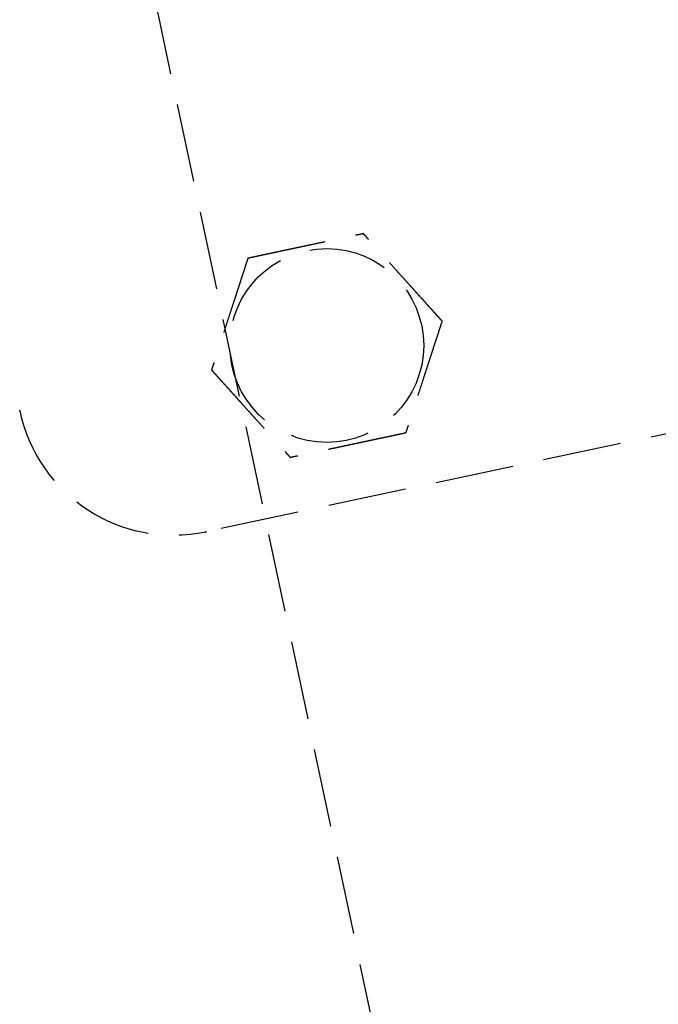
# Model space of a CAD drawing. Header units: millimetres. Extents: x 42975 to 708721, y 118172 to 172014.
# Tile 123 of 256: x 329156 to 329197, y 147228 to 147291. Entities that reach past the tile are written whole.
import ezdxf

# ---------------------------------------------------------------- set-up
doc = ezdxf.new("R2010")
doc.units = ezdxf.units.MM
doc.linetypes.add('ГТО-1 Пунктир', pattern=[7, 5, -2])
doc.layers.add('ГТО-2_Размеры_035', color=2, linetype='Continuous', lineweight=35)
doc.layers.add('ОГОС_Пунктир_025', color=151, linetype='ГТО-1 Пунктир', lineweight=25)

# ---------------------------------------------------------------- blocks, each defined once
blk = doc.blocks.new('ОГСО_Затвор_План')
at = {"layer": 'ОГОС_Пунктир_025'}
blk.add_line((-804.171, -137.499), (-1174.17, -137.499), dxfattribs=at)
blk.add_line((-804.171, -137.499), (-1174.17, -137.499), dxfattribs=at)
blk.add_lwpolyline([(-1013.72, 474.999), (-1140.8, 474.999), (-1142.8, 472.998), (-1142.8, 462.998), (-1170.3, 435.498), (-1170.3, -435.498), (-1142.8, -462.998), (-1142.8, -472.998), (-1140.8, -474.999), (-1013.72, -474.999)], dxfattribs=at)
blk.add_circle((-1164.17, -127.499), 6.172, dxfattribs=at)
blk.add_circle((-1164.17, -127.499), 6.172, dxfattribs=at)
blk.add_arc((-1174.17, -127.499), 10, 180, 270, dxfattribs=at)
blk.add_arc((-1174.17, -127.499), 10, 180, 270, dxfattribs=at)
for points, knots in [([(-1167.923, -120.999), (-1167.923, -121.001), (-1167.925, -121.003), (-1167.927, -121.007), (-1167.93, -121.012), (-1167.933, -121.018), (-1167.938, -121.026), (-1167.943, -121.035), (-1167.95, -121.046), (-1167.957, -121.059), (-1167.966, -121.074), (-1167.975, -121.091), (-1167.986, -121.109), (-1167.998, -121.131), (-1168.013, -121.157), (-1168.031, -121.187), (-1168.05, -121.219), (-1168.069, -121.253), (-1168.089, -121.288), (-1168.11, -121.324), (-1168.135, -121.367), (-1168.165, -121.419), (-1168.199, -121.478), (-1168.234, -121.538), (-1168.27, -121.6), (-1168.306, -121.664), (-1168.343, -121.728), (-1168.381, -121.793), (-1168.435, -121.887), (-1168.507, -122.011), (-1168.595, -122.164), (-1168.685, -122.319), (-1168.775, -122.476), (-1168.866, -122.633), (-1168.957, -122.792), (-1169.049, -122.951), (-1169.141, -123.11), (-1169.233, -123.269), (-1169.374, -123.513), (-1169.562, -123.839), (-1169.831, -124.305), (-1170.132, -124.827), (-1170.387, -125.267), (-1170.562, -125.571), (-1170.659, -125.739), (-1170.755, -125.905), (-1170.851, -126.071), (-1170.945, -126.235), (-1171.039, -126.398), (-1171.12, -126.538), (-1171.188, -126.655), (-1171.243, -126.751), (-1171.298, -126.845), (-1171.343, -126.924), (-1171.381, -126.989), (-1171.41, -127.04), (-1171.439, -127.09), (-1171.467, -127.138), (-1171.494, -127.185), (-1171.519, -127.229), (-1171.542, -127.268), (-1171.561, -127.301), (-1171.577, -127.328), (-1171.591, -127.354), (-1171.606, -127.378), (-1171.619, -127.401), (-1171.63, -127.42), (-1171.639, -127.436), (-1171.646, -127.449), (-1171.653, -127.461), (-1171.659, -127.471), (-1171.664, -127.48), (-1171.668, -127.487), (-1171.671, -127.493), (-1171.673, -127.496), (-1171.675, -127.498), (-1171.675, -127.499), (-1171.675, -127.499)], [0, 0, 0, 0, 0.004183, 0.008797, 0.014276, 0.02105, 0.029552, 0.040215, 0.053195, 0.068474, 0.085818, 0.104993, 0.125765, 0.147899, 0.180994, 0.216161, 0.253234, 0.29205, 0.332445, 0.374254, 0.417315, 0.483334, 0.551514, 0.621613, 0.69339, 0.766603, 0.841012, 0.916375, 0.99245, 1.167446, 1.344601, 1.523633, 1.704257, 1.886191, 2.069149, 2.252848, 2.437005, 2.621334, 2.805554, 3.279764, 3.75277, 4.41891, 5.086083, 5.279535, 5.472702, 5.665158, 5.856483, 6.046253, 6.234045, 6.419437, 6.531418, 6.641938, 6.75059, 6.856968, 6.91691, 6.975713, 7.033123, 7.088887, 7.14275, 7.194459, 7.243761, 7.276854, 7.308461, 7.33841, 7.366532, 7.392657, 7.416615, 7.433196, 7.448328, 7.461901, 7.473804, 7.483927, 7.492159, 7.498389, 7.502508, 7.504454, 7.505539, 7.505539, 7.505539, 7.505539]), ([(-1167.923, -120.999), (-1167.923, -121.001), (-1167.925, -121.003), (-1167.927, -121.007), (-1167.93, -121.012), (-1167.933, -121.018), (-1167.938, -121.026), (-1167.943, -121.035), (-1167.95, -121.046), (-1167.957, -121.059), (-1167.966, -121.074), (-1167.975, -121.091), (-1167.986, -121.109), (-1167.998, -121.131), (-1168.013, -121.157), (-1168.031, -121.187), (-1168.05, -121.219), (-1168.069, -121.253), (-1168.089, -121.288), (-1168.11, -121.324), (-1168.135, -121.367), (-1168.165, -121.419), (-1168.199, -121.478), (-1168.234, -121.538), (-1168.27, -121.6), (-1168.306, -121.664), (-1168.343, -121.728), (-1168.381, -121.793), (-1168.435, -121.887), (-1168.507, -122.011), (-1168.595, -122.164), (-1168.685, -122.319), (-1168.775, -122.476), (-1168.866, -122.633), (-1168.957, -122.792), (-1169.049, -122.951), (-1169.141, -123.11), (-1169.233, -123.269), (-1169.374, -123.513), (-1169.562, -123.839), (-1169.831, -124.305), (-1170.132, -124.827), (-1170.387, -125.267), (-1170.562, -125.571), (-1170.659, -125.739), (-1170.755, -125.905), (-1170.851, -126.071), (-1170.945, -126.235), (-1171.039, -126.398), (-1171.12, -126.538), (-1171.188, -126.655), (-1171.243, -126.751), (-1171.298, -126.845), (-1171.343, -126.924), (-1171.381, -126.989), (-1171.41, -127.04), (-1171.439, -127.09), (-1171.467, -127.138), (-1171.494, -127.185), (-1171.519, -127.229), (-1171.542, -127.268), (-1171.561, -127.301), (-1171.577, -127.328), (-1171.591, -127.354), (-1171.606, -127.378), (-1171.619, -127.401), (-1171.63, -127.42), (-1171.639, -127.436), (-1171.646, -127.449), (-1171.653, -127.461), (-1171.659, -127.471), (-1171.664, -127.48), (-1171.668, -127.487), (-1171.671, -127.493), (-1171.673, -127.496), (-1171.675, -127.498), (-1171.675, -127.499), (-1171.675, -127.499)], [0, 0, 0, 0, 0.004183, 0.008797, 0.014276, 0.02105, 0.029552, 0.040215, 0.053195, 0.068474, 0.085818, 0.104993, 0.125765, 0.147899, 0.180994, 0.216161, 0.253234, 0.29205, 0.332445, 0.374254, 0.417315, 0.483334, 0.551514, 0.621613, 0.69339, 0.766603, 0.841012, 0.916375, 0.99245, 1.167446, 1.344601, 1.523633, 1.704257, 1.886191, 2.069149, 2.252848, 2.437005, 2.621334, 2.805554, 3.279764, 3.75277, 4.41891, 5.086083, 5.279535, 5.472702, 5.665158, 5.856483, 6.046253, 6.234045, 6.419437, 6.531418, 6.641938, 6.75059, 6.856968, 6.91691, 6.975713, 7.033123, 7.088887, 7.14275, 7.194459, 7.243761, 7.276854, 7.308461, 7.33841, 7.366532, 7.392657, 7.416615, 7.433196, 7.448328, 7.461901, 7.473804, 7.483927, 7.492159, 7.498389, 7.502508, 7.504454, 7.505539, 7.505539, 7.505539, 7.505539]), ([(-1167.923, -120.999), (-1167.921, -120.999), (-1167.919, -120.999), (-1167.915, -120.999), (-1167.91, -120.999), (-1167.905, -120.999), (-1167.898, -120.999), (-1167.89, -120.999), (-1167.881, -120.999), (-1167.87, -120.999), (-1167.857, -120.999), (-1167.842, -120.999), (-1167.826, -120.999), (-1167.809, -120.999), (-1167.79, -120.999), (-1167.768, -120.999), (-1167.741, -120.999), (-1167.71, -120.999), (-1167.678, -120.999), (-1167.644, -120.999), (-1167.609, -120.999), (-1167.573, -120.999), (-1167.535, -120.999), (-1167.49, -120.999), (-1167.437, -120.999), (-1167.376, -120.999), (-1167.313, -120.999), (-1167.249, -120.999), (-1167.183, -120.999), (-1167.117, -120.999), (-1167.049, -120.999), (-1166.981, -120.999), (-1166.881, -120.999), (-1166.749, -120.999), (-1166.583, -120.999), (-1166.416, -120.999), (-1166.248, -120.999), (-1166.079, -120.999), (-1165.908, -120.999), (-1165.737, -120.999), (-1165.566, -120.999), (-1165.394, -120.999), (-1165.221, -120.999), (-1164.98, -120.999), (-1164.669, -120.999), (-1164.29, -120.999), (-1163.911, -120.999), (-1163.485, -120.999), (-1163.012, -120.999), (-1162.622, -120.999), (-1162.363, -120.999), (-1162.235, -120.999), (-1162.107, -120.999), (-1161.981, -120.999), (-1161.854, -120.999), (-1161.729, -120.999), (-1161.605, -120.999), (-1161.482, -120.999), (-1161.374, -120.999), (-1161.28, -120.999), (-1161.2, -120.999), (-1161.122, -120.999), (-1161.045, -120.999), (-1160.978, -120.999), (-1160.922, -120.999), (-1160.877, -120.999), (-1160.832, -120.999), (-1160.789, -120.999), (-1160.747, -120.999), (-1160.706, -120.999), (-1160.668, -120.999), (-1160.634, -120.999), (-1160.605, -120.999), (-1160.581, -120.999), (-1160.558, -120.999), (-1160.536, -120.999), (-1160.516, -120.999), (-1160.497, -120.999), (-1160.481, -120.999), (-1160.467, -120.999), (-1160.455, -120.999), (-1160.445, -120.999), (-1160.436, -120.999), (-1160.429, -120.999), (-1160.424, -120.999), (-1160.42, -120.999), (-1160.418, -120.999), (-1160.417, -120.999), (-1160.417, -120.999)], [0, 0, 0, 0, 0.003647, 0.00757, 0.012046, 0.017351, 0.023762, 0.031556, 0.041008, 0.052281, 0.065322, 0.079977, 0.096093, 0.113515, 0.13209, 0.151664, 0.181022, 0.211985, 0.244441, 0.278279, 0.31339, 0.349662, 0.386985, 0.425249, 0.484862, 0.546212, 0.609125, 0.673431, 0.738957, 0.805531, 0.872981, 0.941134, 1.00982, 1.173369, 1.338714, 1.505648, 1.673964, 1.843453, 2.013908, 2.185123, 2.356888, 2.528997, 2.701242, 2.873415, 3.253809, 3.633201, 4.011956, 4.39044, 4.9111, 5.431761, 5.559895, 5.68783, 5.815376, 5.942343, 6.068544, 6.193788, 6.317887, 6.440651, 6.561892, 6.642707, 6.72253, 6.801147, 6.878345, 6.953911, 7.000491, 7.046181, 7.090821, 7.134251, 7.176311, 7.216842, 7.255683, 7.292674, 7.318064, 7.34231, 7.365311, 7.386964, 7.407167, 7.425819, 7.442817, 7.456054, 7.467897, 7.478256, 7.487041, 7.494162, 7.499527, 7.503048, 7.504653, 7.505551, 7.505551, 7.505551, 7.505551]), ([(-1167.923, -120.999), (-1167.921, -120.999), (-1167.919, -120.999), (-1167.915, -120.999), (-1167.91, -120.999), (-1167.905, -120.999), (-1167.898, -120.999), (-1167.89, -120.999), (-1167.881, -120.999), (-1167.87, -120.999), (-1167.857, -120.999), (-1167.842, -120.999), (-1167.826, -120.999), (-1167.809, -120.999), (-1167.79, -120.999), (-1167.768, -120.999), (-1167.741, -120.999), (-1167.71, -120.999), (-1167.678, -120.999), (-1167.644, -120.999), (-1167.609, -120.999), (-1167.573, -120.999), (-1167.535, -120.999), (-1167.49, -120.999), (-1167.437, -120.999), (-1167.376, -120.999), (-1167.313, -120.999), (-1167.249, -120.999), (-1167.183, -120.999), (-1167.117, -120.999), (-1167.049, -120.999), (-1166.981, -120.999), (-1166.881, -120.999), (-1166.749, -120.999), (-1166.583, -120.999), (-1166.416, -120.999), (-1166.248, -120.999), (-1166.079, -120.999), (-1165.908, -120.999), (-1165.737, -120.999), (-1165.566, -120.999), (-1165.394, -120.999), (-1165.221, -120.999), (-1164.98, -120.999), (-1164.669, -120.999), (-1164.29, -120.999), (-1163.911, -120.999), (-1163.485, -120.999), (-1163.012, -120.999), (-1162.622, -120.999), (-1162.363, -120.999), (-1162.235, -120.999), (-1162.107, -120.999), (-1161.981, -120.999), (-1161.854, -120.999), (-1161.729, -120.999), (-1161.605, -120.999), (-1161.482, -120.999), (-1161.374, -120.999), (-1161.28, -120.999), (-1161.2, -120.999), (-1161.122, -120.999), (-1161.045, -120.999), (-1160.978, -120.999), (-1160.922, -120.999), (-1160.877, -120.999), (-1160.832, -120.999), (-1160.789, -120.999), (-1160.747, -120.999), (-1160.706, -120.999), (-1160.668, -120.999), (-1160.634, -120.999), (-1160.605, -120.999), (-1160.581, -120.999), (-1160.558, -120.999), (-1160.536, -120.999), (-1160.516, -120.999), (-1160.497, -120.999), (-1160.481, -120.999), (-1160.467, -120.999), (-1160.455, -120.999), (-1160.445, -120.999), (-1160.436, -120.999), (-1160.429, -120.999), (-1160.424, -120.999), (-1160.42, -120.999), (-1160.418, -120.999), (-1160.417, -120.999), (-1160.417, -120.999)], [0, 0, 0, 0, 0.003647, 0.00757, 0.012046, 0.017351, 0.023762, 0.031556, 0.041008, 0.052281, 0.065322, 0.079977, 0.096093, 0.113515, 0.13209, 0.151664, 0.181022, 0.211985, 0.244441, 0.278279, 0.31339, 0.349662, 0.386985, 0.425249, 0.484862, 0.546212, 0.609125, 0.673431, 0.738957, 0.805531, 0.872981, 0.941134, 1.00982, 1.173369, 1.338714, 1.505648, 1.673964, 1.843453, 2.013908, 2.185123, 2.356888, 2.528997, 2.701242, 2.873415, 3.253809, 3.633201, 4.011956, 4.39044, 4.9111, 5.431761, 5.559895, 5.68783, 5.815376, 5.942343, 6.068544, 6.193788, 6.317887, 6.440651, 6.561892, 6.642707, 6.72253, 6.801147, 6.878345, 6.953911, 7.000491, 7.046181, 7.090821, 7.134251, 7.176311, 7.216842, 7.255683, 7.292674, 7.318064, 7.34231, 7.365311, 7.386964, 7.407167, 7.425819, 7.442817, 7.456054, 7.467897, 7.478256, 7.487041, 7.494162, 7.499527, 7.503048, 7.504653, 7.505551, 7.505551, 7.505551, 7.505551]), ([(-1156.664, -127.499), (-1156.665, -127.498), (-1156.666, -127.496), (-1156.668, -127.493), (-1156.67, -127.489), (-1156.673, -127.484), (-1156.676, -127.478), (-1156.68, -127.472), (-1156.685, -127.463), (-1156.691, -127.454), (-1156.697, -127.442), (-1156.705, -127.43), (-1156.713, -127.416), (-1156.721, -127.401), (-1156.73, -127.385), (-1156.742, -127.364), (-1156.757, -127.338), (-1156.775, -127.307), (-1156.794, -127.275), (-1156.814, -127.241), (-1156.834, -127.205), (-1156.855, -127.169), (-1156.88, -127.126), (-1156.907, -127.079), (-1156.938, -127.026), (-1156.969, -126.971), (-1157.001, -126.916), (-1157.034, -126.859), (-1157.067, -126.801), (-1157.101, -126.743), (-1157.135, -126.684), (-1157.185, -126.597), (-1157.251, -126.483), (-1157.334, -126.34), (-1157.417, -126.195), (-1157.501, -126.049), (-1157.586, -125.903), (-1157.671, -125.755), (-1157.757, -125.607), (-1157.843, -125.458), (-1157.929, -125.309), (-1158.015, -125.16), (-1158.136, -124.951), (-1158.291, -124.682), (-1158.481, -124.353), (-1158.67, -124.025), (-1158.883, -123.656), (-1159.12, -123.246), (-1159.317, -122.904), (-1159.452, -122.671), (-1159.524, -122.546), (-1159.596, -122.422), (-1159.667, -122.299), (-1159.738, -122.176), (-1159.807, -122.055), (-1159.877, -121.935), (-1159.936, -121.833), (-1159.985, -121.747), (-1160.025, -121.678), (-1160.065, -121.61), (-1160.103, -121.543), (-1160.136, -121.485), (-1160.164, -121.437), (-1160.187, -121.397), (-1160.209, -121.359), (-1160.231, -121.321), (-1160.252, -121.285), (-1160.272, -121.25), (-1160.292, -121.216), (-1160.309, -121.186), (-1160.325, -121.159), (-1160.339, -121.134), (-1160.352, -121.112), (-1160.364, -121.091), (-1160.375, -121.072), (-1160.385, -121.056), (-1160.392, -121.043), (-1160.398, -121.032), (-1160.403, -121.023), (-1160.408, -121.016), (-1160.411, -121.01), (-1160.414, -121.005), (-1160.415, -121.002), (-1160.416, -121), (-1160.417, -121), (-1160.417, -120.999)], [0, 0, 0, 0, 0.003644, 0.007564, 0.012037, 0.01734, 0.023749, 0.03154, 0.040991, 0.052264, 0.065305, 0.079961, 0.096077, 0.1135, 0.132076, 0.151651, 0.185338, 0.221098, 0.258768, 0.298181, 0.339173, 0.381578, 0.425233, 0.484846, 0.546196, 0.60911, 0.673416, 0.738943, 0.805518, 0.872968, 0.941123, 1.009809, 1.173361, 1.338708, 1.505644, 1.673962, 1.843452, 2.013909, 2.185125, 2.356892, 2.529002, 2.701248, 2.873423, 3.253813, 3.6332, 4.011952, 4.390432, 4.91108, 5.431725, 5.575868, 5.719728, 5.863035, 6.005522, 6.146918, 6.286955, 6.425364, 6.561876, 6.642695, 6.72252, 6.80114, 6.878338, 6.953903, 7.000476, 7.046159, 7.090792, 7.134216, 7.176271, 7.216798, 7.255637, 7.292629, 7.32215, 7.350092, 7.376292, 7.400587, 7.422815, 7.442813, 7.456047, 7.467888, 7.478244, 7.487025, 7.494144, 7.499508, 7.503029, 7.504637, 7.505539, 7.505539, 7.505539, 7.505539]), ([(-1156.664, -127.499), (-1156.665, -127.498), (-1156.666, -127.496), (-1156.668, -127.493), (-1156.67, -127.489), (-1156.673, -127.484), (-1156.676, -127.478), (-1156.68, -127.472), (-1156.685, -127.463), (-1156.691, -127.454), (-1156.697, -127.442), (-1156.705, -127.43), (-1156.713, -127.416), (-1156.721, -127.401), (-1156.73, -127.385), (-1156.742, -127.364), (-1156.757, -127.338), (-1156.775, -127.307), (-1156.794, -127.275), (-1156.814, -127.241), (-1156.834, -127.205), (-1156.855, -127.169), (-1156.88, -127.126), (-1156.907, -127.079), (-1156.938, -127.026), (-1156.969, -126.971), (-1157.001, -126.916), (-1157.034, -126.859), (-1157.067, -126.801), (-1157.101, -126.743), (-1157.135, -126.684), (-1157.185, -126.597), (-1157.251, -126.483), (-1157.334, -126.34), (-1157.417, -126.195), (-1157.501, -126.049), (-1157.586, -125.903), (-1157.671, -125.755), (-1157.757, -125.607), (-1157.843, -125.458), (-1157.929, -125.309), (-1158.015, -125.16), (-1158.136, -124.951), (-1158.291, -124.682), (-1158.481, -124.353), (-1158.67, -124.025), (-1158.883, -123.656), (-1159.12, -123.246), (-1159.317, -122.904), (-1159.452, -122.671), (-1159.524, -122.546), (-1159.596, -122.422), (-1159.667, -122.299), (-1159.738, -122.176), (-1159.807, -122.055), (-1159.877, -121.935), (-1159.936, -121.833), (-1159.985, -121.747), (-1160.025, -121.678), (-1160.065, -121.61), (-1160.103, -121.543), (-1160.136, -121.485), (-1160.164, -121.437), (-1160.187, -121.397), (-1160.209, -121.359), (-1160.231, -121.321), (-1160.252, -121.285), (-1160.272, -121.25), (-1160.292, -121.216), (-1160.309, -121.186), (-1160.325, -121.159), (-1160.339, -121.134), (-1160.352, -121.112), (-1160.364, -121.091), (-1160.375, -121.072), (-1160.385, -121.056), (-1160.392, -121.043), (-1160.398, -121.032), (-1160.403, -121.023), (-1160.408, -121.016), (-1160.411, -121.01), (-1160.414, -121.005), (-1160.415, -121.002), (-1160.416, -121), (-1160.417, -121), (-1160.417, -120.999)], [0, 0, 0, 0, 0.003644, 0.007564, 0.012037, 0.01734, 0.023749, 0.03154, 0.040991, 0.052264, 0.065305, 0.079961, 0.096077, 0.1135, 0.132076, 0.151651, 0.185338, 0.221098, 0.258768, 0.298181, 0.339173, 0.381578, 0.425233, 0.484846, 0.546196, 0.60911, 0.673416, 0.738943, 0.805518, 0.872968, 0.941123, 1.009809, 1.173361, 1.338708, 1.505644, 1.673962, 1.843452, 2.013909, 2.185125, 2.356892, 2.529002, 2.701248, 2.873423, 3.253813, 3.6332, 4.011952, 4.390432, 4.91108, 5.431725, 5.575868, 5.719728, 5.863035, 6.005522, 6.146918, 6.286955, 6.425364, 6.561876, 6.642695, 6.72252, 6.80114, 6.878338, 6.953903, 7.000476, 7.046159, 7.090792, 7.134216, 7.176271, 7.216798, 7.255637, 7.292629, 7.32215, 7.350092, 7.376292, 7.400587, 7.422815, 7.442813, 7.456047, 7.467888, 7.478244, 7.487025, 7.494144, 7.499508, 7.503029, 7.504637, 7.505539, 7.505539, 7.505539, 7.505539]), ([(-1171.675, -127.499), (-1171.675, -127.5), (-1171.673, -127.503), (-1171.671, -127.506), (-1171.669, -127.51), (-1171.667, -127.515), (-1171.663, -127.52), (-1171.659, -127.527), (-1171.655, -127.535), (-1171.649, -127.545), (-1171.642, -127.556), (-1171.635, -127.569), (-1171.627, -127.583), (-1171.618, -127.598), (-1171.609, -127.614), (-1171.597, -127.635), (-1171.582, -127.66), (-1171.565, -127.691), (-1171.546, -127.724), (-1171.526, -127.758), (-1171.506, -127.793), (-1171.484, -127.83), (-1171.46, -127.872), (-1171.433, -127.92), (-1171.402, -127.973), (-1171.371, -128.027), (-1171.338, -128.083), (-1171.306, -128.14), (-1171.272, -128.197), (-1171.239, -128.256), (-1171.205, -128.315), (-1171.155, -128.401), (-1171.088, -128.516), (-1171.006, -128.659), (-1170.922, -128.804), (-1170.838, -128.949), (-1170.753, -129.096), (-1170.668, -129.244), (-1170.583, -129.392), (-1170.497, -129.541), (-1170.411, -129.69), (-1170.325, -129.839), (-1170.204, -130.048), (-1170.049, -130.317), (-1169.859, -130.646), (-1169.669, -130.974), (-1169.456, -131.343), (-1169.22, -131.752), (-1169.022, -132.095), (-1168.887, -132.328), (-1168.816, -132.453), (-1168.744, -132.577), (-1168.673, -132.7), (-1168.602, -132.822), (-1168.532, -132.944), (-1168.463, -133.063), (-1168.404, -133.166), (-1168.354, -133.252), (-1168.314, -133.321), (-1168.275, -133.389), (-1168.236, -133.456), (-1168.203, -133.513), (-1168.175, -133.562), (-1168.152, -133.601), (-1168.13, -133.64), (-1168.108, -133.677), (-1168.087, -133.714), (-1168.067, -133.749), (-1168.048, -133.782), (-1168.03, -133.813), (-1168.015, -133.84), (-1168.001, -133.864), (-1167.988, -133.887), (-1167.975, -133.908), (-1167.964, -133.927), (-1167.955, -133.943), (-1167.948, -133.956), (-1167.942, -133.966), (-1167.937, -133.975), (-1167.932, -133.983), (-1167.929, -133.989), (-1167.926, -133.994), (-1167.924, -133.997), (-1167.923, -133.998), (-1167.923, -133.999), (-1167.923, -133.999)], [0, 0, 0, 0, 0.003644, 0.007564, 0.012037, 0.01734, 0.023749, 0.03154, 0.040991, 0.052264, 0.065305, 0.079961, 0.096077, 0.1135, 0.132076, 0.151651, 0.185339, 0.221102, 0.258773, 0.298189, 0.339183, 0.381591, 0.425248, 0.484861, 0.54621, 0.609123, 0.673427, 0.738952, 0.805524, 0.872973, 0.941125, 1.009809, 1.173357, 1.338701, 1.505634, 1.673949, 1.843437, 2.013892, 2.185106, 2.356871, 2.528979, 2.701224, 2.873397, 3.253787, 3.633175, 4.011926, 4.390407, 4.911074, 5.43174, 5.575883, 5.719743, 5.863051, 6.005537, 6.146933, 6.286971, 6.425379, 6.561891, 6.642709, 6.722535, 6.801154, 6.878353, 6.953918, 7.000492, 7.046175, 7.090809, 7.134233, 7.176288, 7.216815, 7.255653, 7.292644, 7.322162, 7.350101, 7.376299, 7.400591, 7.422817, 7.442813, 7.456047, 7.467887, 7.478243, 7.487025, 7.494143, 7.499508, 7.503029, 7.504637, 7.505539, 7.505539, 7.505539, 7.505539]), ([(-1171.675, -127.499), (-1171.675, -127.5), (-1171.673, -127.503), (-1171.671, -127.506), (-1171.669, -127.51), (-1171.667, -127.515), (-1171.663, -127.52), (-1171.659, -127.527), (-1171.655, -127.535), (-1171.649, -127.545), (-1171.642, -127.556), (-1171.635, -127.569), (-1171.627, -127.583), (-1171.618, -127.598), (-1171.609, -127.614), (-1171.597, -127.635), (-1171.582, -127.66), (-1171.565, -127.691), (-1171.546, -127.724), (-1171.526, -127.758), (-1171.506, -127.793), (-1171.484, -127.83), (-1171.46, -127.872), (-1171.433, -127.92), (-1171.402, -127.973), (-1171.371, -128.027), (-1171.338, -128.083), (-1171.306, -128.14), (-1171.272, -128.197), (-1171.239, -128.256), (-1171.205, -128.315), (-1171.155, -128.401), (-1171.088, -128.516), (-1171.006, -128.659), (-1170.922, -128.804), (-1170.838, -128.949), (-1170.753, -129.096), (-1170.668, -129.244), (-1170.583, -129.392), (-1170.497, -129.541), (-1170.411, -129.69), (-1170.325, -129.839), (-1170.204, -130.048), (-1170.049, -130.317), (-1169.859, -130.646), (-1169.669, -130.974), (-1169.456, -131.343), (-1169.22, -131.752), (-1169.022, -132.095), (-1168.887, -132.328), (-1168.816, -132.453), (-1168.744, -132.577), (-1168.673, -132.7), (-1168.602, -132.822), (-1168.532, -132.944), (-1168.463, -133.063), (-1168.404, -133.166), (-1168.354, -133.252), (-1168.314, -133.321), (-1168.275, -133.389), (-1168.236, -133.456), (-1168.203, -133.513), (-1168.175, -133.562), (-1168.152, -133.601), (-1168.13, -133.64), (-1168.108, -133.677), (-1168.087, -133.714), (-1168.067, -133.749), (-1168.048, -133.782), (-1168.03, -133.813), (-1168.015, -133.84), (-1168.001, -133.864), (-1167.988, -133.887), (-1167.975, -133.908), (-1167.964, -133.927), (-1167.955, -133.943), (-1167.948, -133.956), (-1167.942, -133.966), (-1167.937, -133.975), (-1167.932, -133.983), (-1167.929, -133.989), (-1167.926, -133.994), (-1167.924, -133.997), (-1167.923, -133.998), (-1167.923, -133.999), (-1167.923, -133.999)], [0, 0, 0, 0, 0.003644, 0.007564, 0.012037, 0.01734, 0.023749, 0.03154, 0.040991, 0.052264, 0.065305, 0.079961, 0.096077, 0.1135, 0.132076, 0.151651, 0.185339, 0.221102, 0.258773, 0.298189, 0.339183, 0.381591, 0.425248, 0.484861, 0.54621, 0.609123, 0.673427, 0.738952, 0.805524, 0.872973, 0.941125, 1.009809, 1.173357, 1.338701, 1.505634, 1.673949, 1.843437, 2.013892, 2.185106, 2.356871, 2.528979, 2.701224, 2.873397, 3.253787, 3.633175, 4.011926, 4.390407, 4.911074, 5.43174, 5.575883, 5.719743, 5.863051, 6.005537, 6.146933, 6.286971, 6.425379, 6.561891, 6.642709, 6.722535, 6.801154, 6.878353, 6.953918, 7.000492, 7.046175, 7.090809, 7.134233, 7.176288, 7.216815, 7.255653, 7.292644, 7.322162, 7.350101, 7.376299, 7.400591, 7.422817, 7.442813, 7.456047, 7.467887, 7.478243, 7.487025, 7.494143, 7.499508, 7.503029, 7.504637, 7.505539, 7.505539, 7.505539, 7.505539]), ([(-1156.664, -127.499), (-1156.665, -127.501), (-1156.666, -127.503), (-1156.669, -127.507), (-1156.672, -127.512), (-1156.675, -127.518), (-1156.679, -127.526), (-1156.685, -127.535), (-1156.691, -127.546), (-1156.699, -127.559), (-1156.708, -127.574), (-1156.717, -127.591), (-1156.727, -127.609), (-1156.74, -127.631), (-1156.755, -127.657), (-1156.773, -127.687), (-1156.791, -127.719), (-1156.811, -127.753), (-1156.831, -127.788), (-1156.852, -127.824), (-1156.877, -127.867), (-1156.906, -127.919), (-1156.94, -127.978), (-1156.975, -128.038), (-1157.011, -128.1), (-1157.048, -128.164), (-1157.085, -128.228), (-1157.123, -128.293), (-1157.177, -128.387), (-1157.248, -128.511), (-1157.337, -128.664), (-1157.426, -128.819), (-1157.517, -128.976), (-1157.608, -129.133), (-1157.699, -129.291), (-1157.791, -129.45), (-1157.883, -129.61), (-1157.975, -129.769), (-1158.115, -130.013), (-1158.304, -130.339), (-1158.573, -130.805), (-1158.874, -131.327), (-1159.128, -131.767), (-1159.304, -132.071), (-1159.401, -132.239), (-1159.497, -132.405), (-1159.592, -132.571), (-1159.687, -132.735), (-1159.781, -132.897), (-1159.862, -133.038), (-1159.93, -133.155), (-1159.985, -133.251), (-1160.039, -133.345), (-1160.085, -133.424), (-1160.123, -133.489), (-1160.152, -133.54), (-1160.181, -133.59), (-1160.208, -133.638), (-1160.235, -133.685), (-1160.261, -133.729), (-1160.283, -133.768), (-1160.302, -133.801), (-1160.318, -133.828), (-1160.333, -133.854), (-1160.347, -133.878), (-1160.36, -133.901), (-1160.372, -133.921), (-1160.382, -133.938), (-1160.39, -133.953), (-1160.398, -133.965), (-1160.404, -133.976), (-1160.409, -133.985), (-1160.413, -133.992), (-1160.415, -133.996), (-1160.416, -133.998), (-1160.417, -133.999), (-1160.417, -133.999)], [0, 0, 0, 0, 0.004186, 0.008804, 0.014286, 0.021063, 0.029567, 0.04023, 0.053208, 0.068486, 0.085827, 0.105, 0.125768, 0.147899, 0.180992, 0.216158, 0.253231, 0.292047, 0.332443, 0.374253, 0.417315, 0.483333, 0.55151, 0.621606, 0.693379, 0.766589, 0.840994, 0.916353, 0.992425, 1.16742, 1.344576, 1.52361, 1.704237, 1.886174, 2.069135, 2.252838, 2.436998, 2.621331, 2.805554, 3.279764, 3.75277, 4.418919, 5.086098, 5.279544, 5.472703, 5.665153, 5.856471, 6.046236, 6.234023, 6.419411, 6.5314, 6.641926, 6.750585, 6.856968, 6.916909, 6.975711, 7.03312, 7.088883, 7.142746, 7.194457, 7.243761, 7.276857, 7.308466, 7.338417, 7.366539, 7.392662, 7.416615, 7.435441, 7.452353, 7.467187, 7.479781, 7.48997, 7.497592, 7.502482, 7.504439, 7.505539, 7.505539, 7.505539, 7.505539]), ([(-1156.664, -127.499), (-1156.665, -127.501), (-1156.666, -127.503), (-1156.669, -127.507), (-1156.672, -127.512), (-1156.675, -127.518), (-1156.679, -127.526), (-1156.685, -127.535), (-1156.691, -127.546), (-1156.699, -127.559), (-1156.708, -127.574), (-1156.717, -127.591), (-1156.727, -127.609), (-1156.74, -127.631), (-1156.755, -127.657), (-1156.773, -127.687), (-1156.791, -127.719), (-1156.811, -127.753), (-1156.831, -127.788), (-1156.852, -127.824), (-1156.877, -127.867), (-1156.906, -127.919), (-1156.94, -127.978), (-1156.975, -128.038), (-1157.011, -128.1), (-1157.048, -128.164), (-1157.085, -128.228), (-1157.123, -128.293), (-1157.177, -128.387), (-1157.248, -128.511), (-1157.337, -128.664), (-1157.426, -128.819), (-1157.517, -128.976), (-1157.608, -129.133), (-1157.699, -129.291), (-1157.791, -129.45), (-1157.883, -129.61), (-1157.975, -129.769), (-1158.115, -130.013), (-1158.304, -130.339), (-1158.573, -130.805), (-1158.874, -131.327), (-1159.128, -131.767), (-1159.304, -132.071), (-1159.401, -132.239), (-1159.497, -132.405), (-1159.592, -132.571), (-1159.687, -132.735), (-1159.781, -132.897), (-1159.862, -133.038), (-1159.93, -133.155), (-1159.985, -133.251), (-1160.039, -133.345), (-1160.085, -133.424), (-1160.123, -133.489), (-1160.152, -133.54), (-1160.181, -133.59), (-1160.208, -133.638), (-1160.235, -133.685), (-1160.261, -133.729), (-1160.283, -133.768), (-1160.302, -133.801), (-1160.318, -133.828), (-1160.333, -133.854), (-1160.347, -133.878), (-1160.36, -133.901), (-1160.372, -133.921), (-1160.382, -133.938), (-1160.39, -133.953), (-1160.398, -133.965), (-1160.404, -133.976), (-1160.409, -133.985), (-1160.413, -133.992), (-1160.415, -133.996), (-1160.416, -133.998), (-1160.417, -133.999), (-1160.417, -133.999)], [0, 0, 0, 0, 0.004186, 0.008804, 0.014286, 0.021063, 0.029567, 0.04023, 0.053208, 0.068486, 0.085827, 0.105, 0.125768, 0.147899, 0.180992, 0.216158, 0.253231, 0.292047, 0.332443, 0.374253, 0.417315, 0.483333, 0.55151, 0.621606, 0.693379, 0.766589, 0.840994, 0.916353, 0.992425, 1.16742, 1.344576, 1.52361, 1.704237, 1.886174, 2.069135, 2.252838, 2.436998, 2.621331, 2.805554, 3.279764, 3.75277, 4.418919, 5.086098, 5.279544, 5.472703, 5.665153, 5.856471, 6.046236, 6.234023, 6.419411, 6.5314, 6.641926, 6.750585, 6.856968, 6.916909, 6.975711, 7.03312, 7.088883, 7.142746, 7.194457, 7.243761, 7.276857, 7.308466, 7.338417, 7.366539, 7.392662, 7.416615, 7.435441, 7.452353, 7.467187, 7.479781, 7.48997, 7.497592, 7.502482, 7.504439, 7.505539, 7.505539, 7.505539, 7.505539]), ([(-1160.417, -133.999), (-1160.418, -133.999), (-1160.421, -133.999), (-1160.425, -133.999), (-1160.429, -133.999), (-1160.435, -133.999), (-1160.441, -133.999), (-1160.449, -133.999), (-1160.459, -133.999), (-1160.47, -133.999), (-1160.483, -133.999), (-1160.498, -133.999), (-1160.514, -133.999), (-1160.531, -133.999), (-1160.549, -133.999), (-1160.572, -133.999), (-1160.599, -133.999), (-1160.63, -133.999), (-1160.662, -133.999), (-1160.696, -133.999), (-1160.731, -133.999), (-1160.767, -133.999), (-1160.804, -133.999), (-1160.849, -133.999), (-1160.902, -133.999), (-1160.964, -133.999), (-1161.027, -133.999), (-1161.091, -133.999), (-1161.156, -133.999), (-1161.223, -133.999), (-1161.29, -133.999), (-1161.358, -133.999), (-1161.458, -133.999), (-1161.591, -133.999), (-1161.756, -133.999), (-1161.923, -133.999), (-1162.091, -133.999), (-1162.261, -133.999), (-1162.431, -133.999), (-1162.602, -133.999), (-1162.774, -133.999), (-1162.946, -133.999), (-1163.118, -133.999), (-1163.36, -133.999), (-1163.671, -133.999), (-1164.05, -133.999), (-1164.429, -133.999), (-1164.855, -133.999), (-1165.328, -133.999), (-1165.718, -133.999), (-1165.977, -133.999), (-1166.105, -133.999), (-1166.232, -133.999), (-1166.359, -133.999), (-1166.485, -133.999), (-1166.61, -133.999), (-1166.734, -133.999), (-1166.857, -133.999), (-1166.965, -133.999), (-1167.059, -133.999), (-1167.139, -133.999), (-1167.218, -133.999), (-1167.295, -133.999), (-1167.361, -133.999), (-1167.417, -133.999), (-1167.463, -133.999), (-1167.507, -133.999), (-1167.551, -133.999), (-1167.593, -133.999), (-1167.633, -133.999), (-1167.672, -133.999), (-1167.706, -133.999), (-1167.735, -133.999), (-1167.759, -133.999), (-1167.782, -133.999), (-1167.804, -133.999), (-1167.824, -133.999), (-1167.842, -133.999), (-1167.859, -133.999), (-1167.873, -133.999), (-1167.884, -133.999), (-1167.895, -133.999), (-1167.904, -133.999), (-1167.911, -133.999), (-1167.916, -133.999), (-1167.919, -133.999), (-1167.921, -133.999), (-1167.922, -133.999), (-1167.923, -133.999)], [0, 0, 0, 0, 0.003648, 0.007572, 0.012048, 0.017354, 0.023765, 0.031557, 0.041008, 0.052278, 0.065315, 0.079965, 0.096076, 0.113494, 0.132064, 0.151634, 0.180992, 0.211956, 0.244415, 0.278258, 0.313373, 0.349651, 0.38698, 0.425249, 0.484866, 0.546218, 0.609133, 0.673438, 0.738964, 0.805536, 0.872984, 0.941136, 1.00982, 1.173365, 1.338708, 1.505641, 1.673956, 1.843446, 2.013902, 2.185117, 2.356884, 2.528994, 2.701241, 2.873415, 3.253811, 3.633202, 4.011956, 4.39044, 4.911085, 5.431731, 5.559868, 5.687806, 5.815354, 5.942325, 6.068528, 6.193776, 6.317878, 6.440647, 6.561892, 6.642709, 6.722532, 6.80115, 6.878347, 6.953911, 7.000486, 7.046171, 7.090805, 7.13423, 7.176287, 7.216814, 7.255653, 7.292644, 7.318038, 7.342289, 7.365294, 7.386952, 7.40716, 7.425816, 7.442817, 7.456055, 7.467898, 7.478258, 7.487042, 7.494162, 7.499528, 7.503048, 7.504653, 7.505551, 7.505551, 7.505551, 7.505551]), ([(-1160.417, -133.999), (-1160.418, -133.999), (-1160.421, -133.999), (-1160.425, -133.999), (-1160.429, -133.999), (-1160.435, -133.999), (-1160.441, -133.999), (-1160.449, -133.999), (-1160.459, -133.999), (-1160.47, -133.999), (-1160.483, -133.999), (-1160.498, -133.999), (-1160.514, -133.999), (-1160.531, -133.999), (-1160.549, -133.999), (-1160.572, -133.999), (-1160.599, -133.999), (-1160.63, -133.999), (-1160.662, -133.999), (-1160.696, -133.999), (-1160.731, -133.999), (-1160.767, -133.999), (-1160.804, -133.999), (-1160.849, -133.999), (-1160.902, -133.999), (-1160.964, -133.999), (-1161.027, -133.999), (-1161.091, -133.999), (-1161.156, -133.999), (-1161.223, -133.999), (-1161.29, -133.999), (-1161.358, -133.999), (-1161.458, -133.999), (-1161.591, -133.999), (-1161.756, -133.999), (-1161.923, -133.999), (-1162.091, -133.999), (-1162.261, -133.999), (-1162.431, -133.999), (-1162.602, -133.999), (-1162.774, -133.999), (-1162.946, -133.999), (-1163.118, -133.999), (-1163.36, -133.999), (-1163.671, -133.999), (-1164.05, -133.999), (-1164.429, -133.999), (-1164.855, -133.999), (-1165.328, -133.999), (-1165.718, -133.999), (-1165.977, -133.999), (-1166.105, -133.999), (-1166.232, -133.999), (-1166.359, -133.999), (-1166.485, -133.999), (-1166.61, -133.999), (-1166.734, -133.999), (-1166.857, -133.999), (-1166.965, -133.999), (-1167.059, -133.999), (-1167.139, -133.999), (-1167.218, -133.999), (-1167.295, -133.999), (-1167.361, -133.999), (-1167.417, -133.999), (-1167.463, -133.999), (-1167.507, -133.999), (-1167.551, -133.999), (-1167.593, -133.999), (-1167.633, -133.999), (-1167.672, -133.999), (-1167.706, -133.999), (-1167.735, -133.999), (-1167.759, -133.999), (-1167.782, -133.999), (-1167.804, -133.999), (-1167.824, -133.999), (-1167.842, -133.999), (-1167.859, -133.999), (-1167.873, -133.999), (-1167.884, -133.999), (-1167.895, -133.999), (-1167.904, -133.999), (-1167.911, -133.999), (-1167.916, -133.999), (-1167.919, -133.999), (-1167.921, -133.999), (-1167.922, -133.999), (-1167.923, -133.999)], [0, 0, 0, 0, 0.003648, 0.007572, 0.012048, 0.017354, 0.023765, 0.031557, 0.041008, 0.052278, 0.065315, 0.079965, 0.096076, 0.113494, 0.132064, 0.151634, 0.180992, 0.211956, 0.244415, 0.278258, 0.313373, 0.349651, 0.38698, 0.425249, 0.484866, 0.546218, 0.609133, 0.673438, 0.738964, 0.805536, 0.872984, 0.941136, 1.00982, 1.173365, 1.338708, 1.505641, 1.673956, 1.843446, 2.013902, 2.185117, 2.356884, 2.528994, 2.701241, 2.873415, 3.253811, 3.633202, 4.011956, 4.39044, 4.911085, 5.431731, 5.559868, 5.687806, 5.815354, 5.942325, 6.068528, 6.193776, 6.317878, 6.440647, 6.561892, 6.642709, 6.722532, 6.80115, 6.878347, 6.953911, 7.000486, 7.046171, 7.090805, 7.13423, 7.176287, 7.216814, 7.255653, 7.292644, 7.318038, 7.342289, 7.365294, 7.386952, 7.40716, 7.425816, 7.442817, 7.456055, 7.467898, 7.478258, 7.487042, 7.494162, 7.499528, 7.503048, 7.504653, 7.505551, 7.505551, 7.505551, 7.505551])]:
    blk.add_open_spline(points, degree=3, knots=knots, dxfattribs=at)
for p in [(-1184.17, -127.499), (-1174.17, -137.499)]:
    blk.add_point(p, dxfattribs=at)
blk = doc.blocks.new('A$C1AA538EC')
at = {"layer": 'ГТО-2_Размеры_035', "rotation": 11.99999999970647}
blk.add_blockref('ОГСО_Затвор_План', (6013.364, -11100.071), dxfattribs=at)

msp = doc.modelspace()

# ---------------------------------------------------------------- block references
at = {"layer": 'ГТО-2_Размеры_035'}
msp.add_blockref('A$C1AA538EC', (324274.631, 158737.105), dxfattribs=at)

doc.saveas('drawing.dxf')
